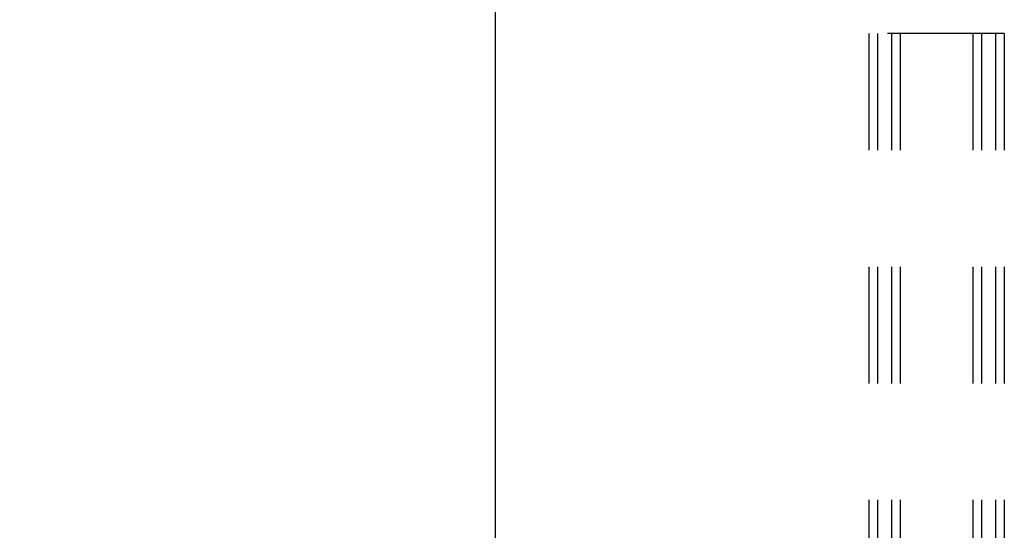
# Model space of a CAD drawing. Header units: inches. Extents: x 0 to 254, y 0 to 165.
# Tile 17 of 78: x 72 to 84, y 22 to 28. Entities that reach past the tile are written whole.
import ezdxf

# ---------------------------------------------------------------- set-up
doc = ezdxf.new("R2010")
doc.units = ezdxf.units.IN
doc.header["$LTSCALE"] = 13.988161
doc.header["$MEASUREMENT"] = 0
doc.linetypes.add('HIDDEN', pattern=[0.2, 0.1, -0.1])
doc.layers.get('0').update_dxf_attribs({"linetype": 'CONTINUOUS'})
doc.layers.add('DEFAULT_2', color=8, linetype='HIDDEN')
doc.layers.add('DIMENSIONS', color=7, linetype='CONTINUOUS')
doc.styles.get("Standard").update_dxf_attribs({"font": 'arial.ttf'})
doc.dimstyles.new('DIMSTYLE_1', dxfattribs={"dimtxt": 1.122045, "dimasz": 1.49606, "dimexe": 0.09, "dimexo": 0.07, "dimgap": 0.0375, "dimtad": 0, "dimtih": 1, "dimtoh": 1, "dimzin": 4, "dimdsep": 46, "dimtxsty": 'Standard', "dimblk": '_FILLED', "dimblk1": '_FILLED', "dimblk2": '_FILLED', "dimcen": 0.09, "dimazin": 1, "dimtfac": 1, "dimtdec": 3, "dimtofl": 0, "dimtmove": 0, "dimatfit": 3, "dimldrblk": '_FILLED', "dimfxl": 0, "dimtolj": 1, "dimtzin": 4, "dimarcsym": 0})

# ---------------------------------------------------------------- blocks, each defined once
blk = doc.blocks.new('_FILLED')
at = {"color": 0, "linetype": 'ByBlock'}
blk.add_solid([(0, 0), (-1, 0.2), (-1, -0.2)], dxfattribs=at)
blk = doc.blocks.new('*D26')
at = {"layer": 'DIMENSIONS', "color": 2, "linetype": 'Continuous'}
for p, q in [((61.523, 21.492), (61.523, 34.721)), ((77.523, 21.492), (77.523, 34.721)), ((61.523, 33.374), (67.001, 33.374)), ((77.523, 33.374), (72.044, 33.374))]:
    blk.add_line(p, q, dxfattribs=at)
at = {"layer": 'DIMENSIONS', "color": 2, "linetype": 'Continuous', "xscale": 1.49606, "yscale": 1.49606, "zscale": 1.49606, "rotation": 180}
blk.add_blockref('_FILLED', (61.523, 33.374), dxfattribs=at)
at = {"layer": 'DIMENSIONS', "color": 2, "linetype": 'Continuous', "xscale": 1.49606, "yscale": 1.49606, "zscale": 1.49606}
blk.add_blockref('_FILLED', (77.523, 33.374), dxfattribs=at)
at = {"layer": 'DIMENSIONS', "color": 2, "linetype": 'Continuous', "insert": (69.523, 33.935), "char_height": 1.122, "width": 3.9209, "attachment_point": 2, "line_spacing_factor": 0.9}
blk.add_mtext('16.00', dxfattribs=at)

msp = doc.modelspace()

# ---------------------------------------------------------------- linework, layer by layer
at = {"layer": 'DEFAULT_2', "color": 8, "linetype": 'HIDDEN'}
for p, q in [((81.997, 27.695), (81.997, 8.695)), ((83.622, 27.695), (81.997, 27.695)), ((82.101, 27.695), (82.101, 8.695)), ((82.268, 27.695), (82.268, 8.695)), ((82.372, 27.695), (82.372, 8.695)), ((83.247, 27.695), (83.247, 8.695)), ((83.351, 27.695), (83.351, 8.695)), ((83.518, 27.695), (83.518, 8.695)), ((83.622, 27.695), (83.622, 8.695))]:
    msp.add_line(p, q, dxfattribs=at)

# ---------------------------------------------------------------- dimensions: what is measured, and where the dimension line sits
at = {"layer": 'DIMENSIONS', "color": 2, "linetype": 'Continuous'}
dim = msp.add_linear_dim(base=(77.523, 33.374), p1=(61.523, 21.422), p2=(77.523, 21.422), text='<>\\P[]', dimstyle='DIMSTYLE_1', dxfattribs=at)
dim.commit()
dim.dimension.update_dxf_attribs({"geometry": '*D26', "text_midpoint": (69.57, 33.368), "dimtype": 160})

doc.saveas('drawing.dxf')
